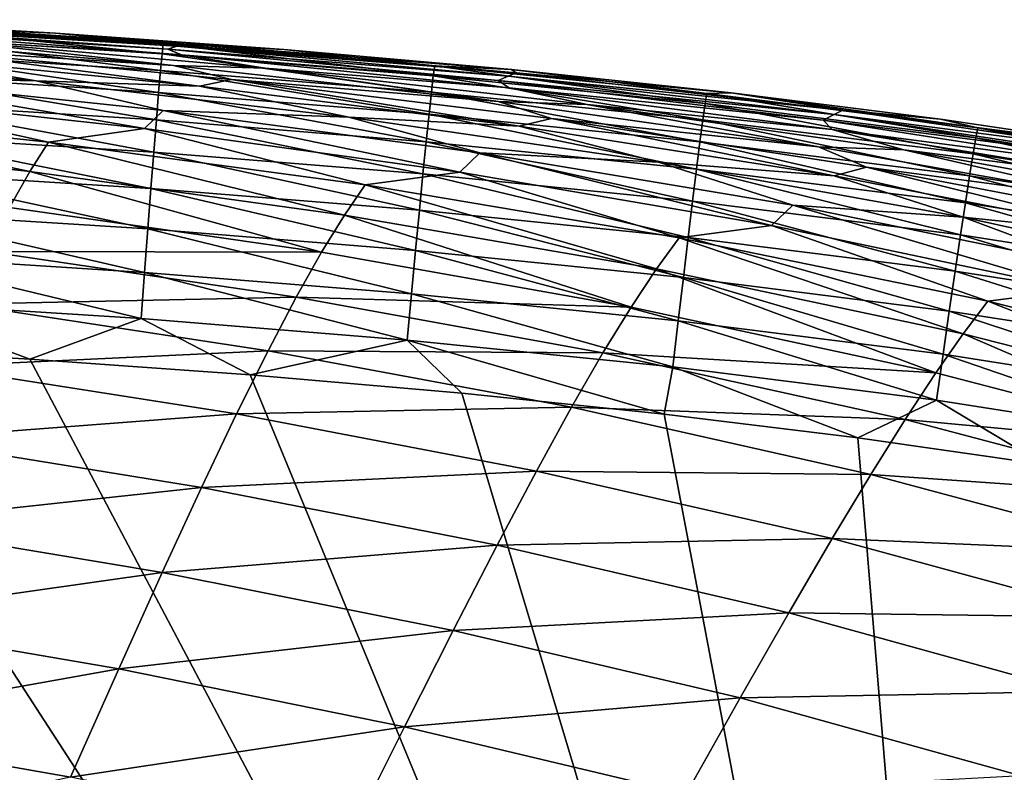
# Model space of a CAD drawing. Header units: metres. Extents: x -104 to 104, y -68 to 90.
# Tile 249 of 256: x 92.07 to 95.04, y 65.71 to 67.98. Entities that reach past the tile are written whole.
import ezdxf

# ---------------------------------------------------------------- set-up
doc = ezdxf.new("R2010")
doc.units = ezdxf.units.M
doc.layers.add('solid_FIT-BATH-153_SW0002', color=7, linetype='CONTINUOUS')

msp = doc.modelspace()

# ---------------------------------------------------------------- linework, layer by layer
at = {"layer": 'solid_FIT-BATH-153_SW0002'}
for points in [[(91.691971, 67.95546, 15.541436), (92.177422, 67.936684, 15.398467), (91.489441, 67.976845, 15.393389)], [(91.557426, 67.969368, 13.270181), (91.489441, 67.976845, 15.393389), (92.177422, 67.936684, 15.398467)], [(92.543907, 67.896576, 10.877162), (91.513809, 67.958862, 8.578828), (91.537804, 67.964622, 10.872288)], [(91.513809, 67.958862, 8.578828), (92.516441, 67.887672, 8.585258), (91.561691, 67.947098, 6.389635)], [(92.543907, 67.896576, 10.877162), (92.516441, 67.887672, 8.585258), (91.513809, 67.958862, 8.578828)], [(91.537804, 67.964622, 10.872288), (91.557426, 67.969368, 13.270181), (92.566338, 67.903954, 13.273406)], [(92.543907, 67.896576, 10.877162), (91.537804, 67.964622, 10.872288), (92.566338, 67.903954, 13.273406)], [(92.566338, 67.903954, 13.273406), (91.557426, 67.969368, 13.270181), (92.177422, 67.936684, 15.398467)], [(92.516441, 67.887672, 8.585258), (92.557434, 67.871086, 6.39736), (91.561691, 67.947098, 6.389635)], [(91.831154, 67.916435, 4.305712), (91.561691, 67.947098, 6.389635), (92.557434, 67.871086, 6.39736)], [(91.689034, 67.924728, 15.681717), (92.499634, 67.873428, 15.687794), (91.691971, 67.95546, 15.541436)], [(91.691971, 67.95546, 15.541436), (92.503098, 67.904037, 15.547454), (92.177422, 67.936684, 15.398467)], [(92.499634, 67.873428, 15.687794), (92.503098, 67.904037, 15.547454), (91.691971, 67.95546, 15.541436)], [(92.533638, 67.838539, 2.32905), (91.5485, 67.922791, 2.319593), (91.831154, 67.916435, 4.305712)], [(91.737007, 67.888924, 0.440034), (91.5485, 67.922791, 2.319593), (92.533638, 67.838539, 2.32905)], [(91.685112, 67.875114, 15.813905), (92.494881, 67.823929, 15.820045), (91.689034, 67.924728, 15.681717)], [(92.494881, 67.823929, 15.820045), (92.499634, 67.873428, 15.687794), (91.689034, 67.924728, 15.681717)], [(92.503098, 67.904037, 15.547454), (92.86673, 67.886986, 15.403625), (92.177422, 67.936684, 15.398467)], [(92.566338, 67.903954, 13.273406), (92.177422, 67.936684, 15.398467), (92.86673, 67.886986, 15.403625)], [(92.61264, 67.776611, -1.331018), (91.643417, 67.871407, -1.340878), (91.737007, 67.888924, 0.440034)], [(92.708672, 67.796532, 0.449803), (91.737007, 67.888924, 0.440034), (92.533638, 67.838539, 2.32905)], [(92.61264, 67.776611, -1.331018), (91.737007, 67.888924, 0.440034), (92.708672, 67.796532, 0.449803)], [(92.810478, 67.831032, 4.314332), (91.831154, 67.916435, 4.305712), (92.557434, 67.871086, 6.39736)], [(92.533638, 67.838539, 2.32905), (91.831154, 67.916435, 4.305712), (92.810478, 67.831032, 4.314332)], [(92.499634, 67.873428, 15.687794), (93.317413, 67.80748, 15.694158), (92.503098, 67.904037, 15.547454)], [(92.503098, 67.904037, 15.547454), (93.32151, 67.837944, 15.553744), (92.86673, 67.886986, 15.403625)], [(93.317413, 67.80748, 15.694158), (93.32151, 67.837944, 15.553744), (92.503098, 67.904037, 15.547454)], [(93.543022, 67.806328, 10.881928), (92.516441, 67.887672, 8.585258), (92.543907, 67.896576, 10.877162)], [(92.543907, 67.896576, 10.877162), (92.566338, 67.903954, 13.273406), (93.567802, 67.816788, 13.276616)], [(93.543022, 67.806328, 10.881928), (92.543907, 67.896576, 10.877162), (93.567802, 67.816788, 13.276616)], [(92.566338, 67.903954, 13.273406), (92.86673, 67.886986, 15.403625), (93.552925, 67.826622, 15.408901)], [(93.567802, 67.816788, 13.276616), (92.566338, 67.903954, 13.273406), (93.552925, 67.826622, 15.408901)], [(91.175827, 67.877815, -3.024789), (91.643417, 67.871407, -1.340878), (92.119484, 67.792465, -3.015601)], [(91.175827, 67.877815, -3.024789), (92.119484, 67.792465, -3.015601), (91.542503, 67.80423, -4.602143)], [(92.119484, 67.792465, -3.015601), (91.643417, 67.871407, -1.340878), (92.61264, 67.776611, -1.331018)], [(91.680313, 67.808121, 15.936468), (92.488976, 67.757057, 15.942674), (91.685112, 67.875114, 15.813905)], [(92.488976, 67.757057, 15.942674), (92.494881, 67.823929, 15.820045), (91.685112, 67.875114, 15.813905)], [(92.494881, 67.823929, 15.820045), (93.311684, 67.758148, 15.826485), (92.499634, 67.873428, 15.687794)], [(93.311684, 67.758148, 15.826485), (93.317413, 67.80748, 15.694158), (92.499634, 67.873428, 15.687794)], [(92.516441, 67.887672, 8.585258), (93.512611, 67.793755, 8.591504), (92.557434, 67.871086, 6.39736)], [(93.543022, 67.806328, 10.881928), (93.512611, 67.793755, 8.591504), (92.516441, 67.887672, 8.585258)], [(93.512611, 67.793755, 8.591504), (93.546623, 67.771652, 6.404878), (92.557434, 67.871086, 6.39736)], [(92.810478, 67.831032, 4.314332), (92.557434, 67.871086, 6.39736), (93.546623, 67.771652, 6.404878)], [(93.32151, 67.837944, 15.553744), (93.552925, 67.826622, 15.408901), (92.86673, 67.886986, 15.403625)], [(93.51313, 67.729622, 2.338433), (92.533638, 67.838539, 2.32905), (92.810478, 67.831032, 4.314332)], [(92.708672, 67.796532, 0.449803), (92.533638, 67.838539, 2.32905), (93.51313, 67.729622, 2.338433)], [(93.781387, 67.721252, 4.322768), (92.810478, 67.831032, 4.314332), (93.546623, 67.771652, 6.404878)], [(93.51313, 67.729622, 2.338433), (92.810478, 67.831032, 4.314332), (93.781387, 67.721252, 4.322768)], [(93.317413, 67.80748, 15.694158), (94.137428, 67.724274, 15.70082), (93.32151, 67.837944, 15.553744)], [(93.32151, 67.837944, 15.553744), (94.142265, 67.754547, 15.560319), (93.552925, 67.826622, 15.408901)], [(94.137428, 67.724274, 15.70082), (94.142265, 67.754547, 15.560319), (93.32151, 67.837944, 15.553744)], [(91.542503, 67.80423, -4.602143), (92.446693, 67.648727, -6.079102), (91.492607, 67.752739, -6.087513)], [(91.542503, 67.80423, -4.602143), (92.502205, 67.703224, -4.593019), (92.446693, 67.648727, -6.079102)], [(92.119484, 67.792465, -3.015601), (92.502205, 67.703224, -4.593019), (91.542503, 67.80423, -4.602143)], [(91.674721, 67.72525, 16.047878), (92.482033, 67.674309, 16.054148), (91.680313, 67.808121, 15.936468)], [(92.482033, 67.674309, 16.054148), (92.488976, 67.757057, 15.942674), (91.680313, 67.808121, 15.936468)], [(92.488976, 67.757057, 15.942674), (93.304466, 67.691437, 15.949192), (92.494881, 67.823929, 15.820045)], [(93.304466, 67.691437, 15.949192), (93.311684, 67.758148, 15.826485), (92.494881, 67.823929, 15.820045)], [(93.311684, 67.758148, 15.826485), (94.130524, 67.675148, 15.833239), (93.317413, 67.80748, 15.694158)], [(94.130524, 67.675148, 15.833239), (94.137428, 67.724274, 15.70082), (93.317413, 67.80748, 15.694158)], [(94.526276, 67.690392, 10.886559), (93.512611, 67.793755, 8.591504), (93.543022, 67.806328, 10.881928)], [(93.543022, 67.806328, 10.881928), (93.567802, 67.816788, 13.276616), (94.55291, 67.7043, 13.279793)], [(94.526276, 67.690392, 10.886559), (93.543022, 67.806328, 10.881928), (94.55291, 67.7043, 13.279793)], [(94.142265, 67.754547, 15.560319), (94.215866, 67.75634, 15.414175), (93.552925, 67.826622, 15.408901)], [(93.567802, 67.816788, 13.276616), (93.552925, 67.826622, 15.408901), (94.215866, 67.75634, 15.414175)], [(94.55291, 67.7043, 13.279793), (93.567802, 67.816788, 13.276616), (94.215866, 67.75634, 15.414175)], [(92.119484, 67.792465, -3.015601), (92.61264, 67.776611, -1.331018), (93.062431, 67.68306, -3.005907)], [(92.119484, 67.792465, -3.015601), (93.062431, 67.68306, -3.005907), (92.502205, 67.703224, -4.593019)], [(93.576233, 67.655823, -1.320894), (92.61264, 67.776611, -1.331018), (92.708672, 67.796532, 0.449803)], [(93.062431, 67.68306, -3.005907), (92.61264, 67.776611, -1.331018), (93.576233, 67.655823, -1.320894)], [(93.673538, 67.678642, 0.459635), (92.708672, 67.796532, 0.449803), (93.51313, 67.729622, 2.338433)], [(93.576233, 67.655823, -1.320894), (92.708672, 67.796532, 0.449803), (93.673538, 67.678642, 0.459635)], [(93.512611, 67.793755, 8.591504), (94.49353, 67.673691, 8.597532), (93.546623, 67.771652, 6.404878)], [(94.526276, 67.690392, 10.886559), (94.49353, 67.673691, 8.597532), (93.512611, 67.793755, 8.591504)], [(94.49353, 67.673691, 8.597532), (94.520798, 67.6455, 6.412142), (93.546623, 67.771652, 6.404878)], [(93.781387, 67.721252, 4.322768), (93.546623, 67.771652, 6.404878), (94.520798, 67.6455, 6.412142)], [(91.492607, 67.752739, -6.087513), (92.156509, 67.607399, -7.473943), (91.200119, 67.708946, -7.481191)], [(91.492607, 67.752739, -6.087513), (92.446693, 67.648727, -6.079102), (92.156509, 67.607399, -7.473943)], [(92.482033, 67.674309, 16.054148), (93.295906, 67.608864, 16.060745), (92.488976, 67.757057, 15.942674)], [(93.295906, 67.608864, 16.060745), (93.304466, 67.691437, 15.949192), (92.488976, 67.757057, 15.942674)], [(93.304466, 67.691437, 15.949192), (94.121742, 67.608665, 15.956038), (93.311684, 67.758148, 15.826485)], [(94.121742, 67.608665, 15.956038), (94.130524, 67.675148, 15.833239), (93.311684, 67.758148, 15.826485)], [(94.137428, 67.724274, 15.70082), (94.954041, 67.621002, 15.707792), (94.142265, 67.754547, 15.560319)], [(94.142265, 67.754547, 15.560319), (94.959763, 67.651039, 15.567188), (94.215866, 67.75634, 15.414175)], [(94.954041, 67.621002, 15.707792), (94.959763, 67.651039, 15.567188), (94.142265, 67.754547, 15.560319)], [(94.959763, 67.651039, 15.567188), (94.84697, 67.676804, 15.419386), (94.215866, 67.75634, 15.414175)], [(94.55291, 67.7043, 13.279793), (94.215866, 67.75634, 15.414175), (94.84697, 67.676804, 15.419386)], [(91.668434, 67.628006, 16.146605), (92.474182, 67.577194, 16.152937), (91.674721, 67.72525, 16.047878)], [(92.474182, 67.577194, 16.152937), (92.482033, 67.674309, 16.054148), (91.674721, 67.72525, 16.047878)], [(94.478828, 67.592888, 2.347675), (93.51313, 67.729622, 2.338433), (93.781387, 67.721252, 4.322768)], [(93.673538, 67.678642, 0.459635), (93.51313, 67.729622, 2.338433), (94.478828, 67.592888, 2.347675)], [(94.736336, 67.583984, 4.330969), (93.781387, 67.721252, 4.322768), (94.520798, 67.6455, 6.412142)], [(94.478828, 67.592888, 2.347675), (93.781387, 67.721252, 4.322768), (94.736336, 67.583984, 4.330969)], [(94.130524, 67.675148, 15.833239), (94.945755, 67.572151, 15.840316), (94.137428, 67.724274, 15.70082)], [(94.945755, 67.572151, 15.840316), (94.954041, 67.621002, 15.707792), (94.137428, 67.724274, 15.70082)], [(91.151527, 67.624039, -8.782062), (91.200119, 67.708946, -7.481191), (92.100525, 67.519455, -8.775888)], [(92.100525, 67.519455, -8.775888), (91.200119, 67.708946, -7.481191), (92.156509, 67.607399, -7.473943)], [(92.502205, 67.703224, -4.593019), (93.397385, 67.517426, -6.069608), (92.446693, 67.648727, -6.079102)], [(92.502205, 67.703224, -4.593019), (93.457817, 67.575302, -4.583126), (93.397385, 67.517426, -6.069608)], [(93.062431, 67.68306, -3.005907), (93.457817, 67.575302, -4.583126), (92.502205, 67.703224, -4.593019)], [(93.062431, 67.68306, -3.005907), (93.576233, 67.655823, -1.320894), (93.99678, 67.546822, -2.995776)], [(93.062431, 67.68306, -3.005907), (93.99678, 67.546822, -2.995776), (93.457817, 67.575302, -4.583126)], [(93.295906, 67.608864, 16.060745), (94.111267, 67.526329, 16.06768), (93.304466, 67.691437, 15.949192)], [(94.111267, 67.526329, 16.06768), (94.121742, 67.608665, 15.956038), (93.304466, 67.691437, 15.949192)], [(95.486084, 67.545197, 10.891029), (94.49353, 67.673691, 8.597532), (94.526276, 67.690392, 10.886559)], [(94.526276, 67.690392, 10.886559), (94.55291, 67.7043, 13.279793), (95.514046, 67.562851, 13.282916)], [(95.486084, 67.545197, 10.891029), (94.526276, 67.690392, 10.886559), (95.514046, 67.562851, 13.282916)], [(94.55291, 67.7043, 13.279793), (94.84697, 67.676804, 15.419386), (95.452019, 67.587196, 15.424581)], [(95.514046, 67.562851, 13.282916), (94.55291, 67.7043, 13.279793), (95.452019, 67.587196, 15.424581)], [(92.474182, 67.577194, 16.152937), (93.286171, 67.511925, 16.159609), (92.482033, 67.674309, 16.054148)], [(93.286171, 67.511925, 16.159609), (93.295906, 67.608864, 16.060745), (92.482033, 67.674309, 16.054148)], [(94.526619, 67.506157, -1.310589), (93.576233, 67.655823, -1.320894), (93.673538, 67.678642, 0.459635)], [(93.99678, 67.546822, -2.995776), (93.576233, 67.655823, -1.320894), (94.526619, 67.506157, -1.310589)], [(94.624115, 67.532303, 0.469455), (93.673538, 67.678642, 0.459635), (94.478828, 67.592888, 2.347675)], [(94.526619, 67.506157, -1.310589), (93.673538, 67.678642, 0.459635), (94.624115, 67.532303, 0.469455)], [(94.121742, 67.608665, 15.956038), (94.93512, 67.505966, 15.963221), (94.130524, 67.675148, 15.833239)], [(94.93512, 67.505966, 15.963221), (94.945755, 67.572151, 15.840316), (94.130524, 67.675148, 15.833239)], [(94.49353, 67.673691, 8.597532), (95.451653, 67.524017, 8.603312), (94.520798, 67.6455, 6.412142)], [(95.486084, 67.545197, 10.891029), (95.451653, 67.524017, 8.603312), (94.49353, 67.673691, 8.597532)], [(94.959763, 67.651039, 15.567188), (95.452019, 67.587196, 15.424581), (94.84697, 67.676804, 15.419386)], [(94.954041, 67.621002, 15.707792), (95.761536, 67.494774, 15.715088), (94.959763, 67.651039, 15.567188)], [(94.959763, 67.651039, 15.567188), (95.76828, 67.524506, 15.574368), (95.452019, 67.587196, 15.424581)], [(95.761536, 67.494774, 15.715088), (95.76828, 67.524506, 15.574368), (94.959763, 67.651039, 15.567188)], [(91.151527, 67.624039, -8.782062), (92.100525, 67.519455, -8.775888), (92.039253, 67.410599, -9.989681)], [(91.66156, 67.517906, 16.231115), (92.46553, 67.467209, 16.237509), (91.668434, 67.628006, 16.146605)], [(92.46553, 67.467209, 16.237509), (92.474182, 67.577194, 16.152937), (91.668434, 67.628006, 16.146605)], [(92.446693, 67.648727, -6.079102), (93.112213, 67.47847, -7.46521), (92.156509, 67.607399, -7.473943)], [(92.446693, 67.648727, -6.079102), (93.397385, 67.517426, -6.069608), (93.112213, 67.47847, -7.46521)], [(95.451653, 67.524017, 8.603312), (95.472534, 67.489304, 6.419116), (94.520798, 67.6455, 6.412142)], [(94.736336, 67.583984, 4.330969), (94.520798, 67.6455, 6.412142), (95.472534, 67.489304, 6.419116)], [(94.945755, 67.572151, 15.840316), (95.751617, 67.446274, 15.847732), (94.954041, 67.621002, 15.707792)], [(95.751617, 67.446274, 15.847732), (95.761536, 67.494774, 15.715088), (94.954041, 67.621002, 15.707792)], [(92.100525, 67.519455, -8.775888), (92.156509, 67.607399, -7.473943), (93.049362, 67.387321, -8.767803)], [(93.049362, 67.387321, -8.767803), (92.156509, 67.607399, -7.473943), (93.112213, 67.47847, -7.46521)], [(93.286171, 67.511925, 16.159609), (94.099289, 67.429642, 16.16663), (93.295906, 67.608864, 16.060745)], [(94.099289, 67.429642, 16.16663), (94.111267, 67.526329, 16.06768), (93.295906, 67.608864, 16.060745)], [(94.111267, 67.526329, 16.06768), (94.922379, 67.423965, 16.074965), (94.121742, 67.608665, 15.956038)], [(94.922379, 67.423965, 16.074965), (94.93512, 67.505966, 15.963221), (94.121742, 67.608665, 15.956038)], [(95.423409, 67.425255, 2.356716), (94.478828, 67.592888, 2.347675), (94.736336, 67.583984, 4.330969)], [(94.624115, 67.532303, 0.469455), (94.478828, 67.592888, 2.347675), (95.423409, 67.425255, 2.356716)], [(92.46553, 67.467209, 16.237509), (93.275398, 67.402115, 16.244249), (92.474182, 67.577194, 16.152937)], [(93.275398, 67.402115, 16.244249), (93.286171, 67.511925, 16.159609), (92.474182, 67.577194, 16.152937)], [(93.457817, 67.575302, -4.583126), (94.337234, 67.356133, -6.05912), (93.397385, 67.517426, -6.069608)], [(93.457817, 67.575302, -4.583126), (94.40184, 67.417679, -4.572551), (94.337234, 67.356133, -6.05912)], [(93.99678, 67.546822, -2.995776), (94.40184, 67.417679, -4.572551), (93.457817, 67.575302, -4.583126)], [(95.668182, 67.416107, 4.338889), (94.736336, 67.583984, 4.330969), (95.472534, 67.489304, 6.419116)], [(95.423409, 67.425255, 2.356716), (94.736336, 67.583984, 4.330969), (95.668182, 67.416107, 4.338889)], [(94.93512, 67.505966, 15.963221), (95.738808, 67.380508, 15.970754), (94.945755, 67.572151, 15.840316)], [(95.738808, 67.380508, 15.970754), (95.751617, 67.446274, 15.847732), (94.945755, 67.572151, 15.840316)], [(93.99678, 67.546822, -2.995776), (94.526619, 67.506157, -1.310589), (94.915848, 67.381149, -2.985294)], [(93.99678, 67.546822, -2.995776), (94.915848, 67.381149, -2.985294), (94.40184, 67.417679, -4.572551)], [(95.456711, 67.32476, -1.300183), (94.526619, 67.506157, -1.310589), (94.624115, 67.532303, 0.469455)], [(95.553314, 67.354607, 0.479193), (94.624115, 67.532303, 0.469455), (95.423409, 67.425255, 2.356716)], [(95.456711, 67.32476, -1.300183), (94.624115, 67.532303, 0.469455), (95.553314, 67.354607, 0.479193)], [(91.65419, 67.396439, 16.299881), (92.456207, 67.345863, 16.30633), (91.66156, 67.517906, 16.231115)], [(92.456207, 67.345863, 16.30633), (92.46553, 67.467209, 16.237509), (91.66156, 67.517906, 16.231115)], [(92.100525, 67.519455, -8.775888), (92.980309, 67.275368, -9.982236), (92.039253, 67.410599, -9.989681)], [(92.100525, 67.519455, -8.775888), (93.049362, 67.387321, -8.767803), (92.980309, 67.275368, -9.982236)], [(93.397385, 67.517426, -6.069608), (94.05925, 67.319359, -7.455071), (93.112213, 67.47847, -7.46521)], [(93.275398, 67.402115, 16.244249), (94.085999, 67.320091, 16.251347), (93.286171, 67.511925, 16.159609)], [(94.085999, 67.320091, 16.251347), (94.099289, 67.429642, 16.16663), (93.286171, 67.511925, 16.159609)], [(93.397385, 67.517426, -6.069608), (94.337234, 67.356133, -6.05912), (94.05925, 67.319359, -7.455071)], [(94.099289, 67.429642, 16.16663), (94.907745, 67.327629, 16.174009), (94.111267, 67.526329, 16.06768)], [(94.907745, 67.327629, 16.174009), (94.922379, 67.423965, 16.074965), (94.111267, 67.526329, 16.06768)], [(94.915848, 67.381149, -2.985294), (94.526619, 67.506157, -1.310589), (95.456711, 67.32476, -1.300183)], [(94.922379, 67.423965, 16.074965), (95.723381, 67.298958, 16.082611), (94.93512, 67.505966, 15.963221)], [(95.723381, 67.298958, 16.082611), (95.738808, 67.380508, 15.970754), (94.93512, 67.505966, 15.963221)], [(93.049362, 67.387321, -8.767803), (93.112213, 67.47847, -7.46521), (93.990143, 67.224907, -8.757892)], [(93.990143, 67.224907, -8.757892), (93.112213, 67.47847, -7.46521), (94.05925, 67.319359, -7.455071)], [(92.456207, 67.345863, 16.30633), (93.263748, 67.280952, 16.313131), (92.46553, 67.467209, 16.237509)], [(93.263748, 67.280952, 16.313131), (93.275398, 67.402115, 16.244249), (92.46553, 67.467209, 16.237509)], [(94.085999, 67.320091, 16.251347), (94.891449, 67.21846, 16.258812), (94.099289, 67.429642, 16.16663)], [(94.891449, 67.21846, 16.258812), (94.907745, 67.327629, 16.174009), (94.099289, 67.429642, 16.16663)], [(94.40184, 67.417679, -4.572551), (95.259209, 67.162254, -6.047744), (94.337234, 67.356133, -6.05912)], [(94.40184, 67.417679, -4.572551), (95.327225, 67.227692, -4.561392), (95.259209, 67.162254, -6.047744)], [(94.915848, 67.381149, -2.985294), (95.327225, 67.227692, -4.561392), (94.40184, 67.417679, -4.572551)], [(94.907745, 67.327629, 16.174009), (95.705612, 67.203125, 16.181757), (94.922379, 67.423965, 16.074965)], [(95.705612, 67.203125, 16.181757), (95.723381, 67.298958, 16.082611), (94.922379, 67.423965, 16.074965)], [(91.646416, 67.265121, 16.351374), (92.446335, 67.214668, 16.357868), (91.65419, 67.396439, 16.299881)], [(92.446335, 67.214668, 16.357868), (92.456207, 67.345863, 16.30633), (91.65419, 67.396439, 16.299881)], [(92.039253, 67.410599, -9.989681), (92.980309, 67.275368, -9.982236), (91.97168, 67.278076, -11.117806)], [(93.049362, 67.387321, -8.767803), (93.913857, 67.109901, -9.972489), (92.980309, 67.275368, -9.982236)], [(93.049362, 67.387321, -8.767803), (93.990143, 67.224907, -8.757892), (93.913857, 67.109901, -9.972489)], [(93.263748, 67.280952, 16.313131), (94.071571, 67.199196, 16.320297), (93.275398, 67.402115, 16.244249)], [(94.071571, 67.199196, 16.320297), (94.085999, 67.320091, 16.251347), (93.275398, 67.402115, 16.244249)], [(94.337234, 67.356133, -6.05912), (94.99041, 67.127487, -7.443645), (94.05925, 67.319359, -7.455071)], [(94.337234, 67.356133, -6.05912), (95.259209, 67.162254, -6.047744), (94.99041, 67.127487, -7.443645)], [(94.915848, 67.381149, -2.985294), (95.456711, 67.32476, -1.300183), (95.812996, 67.183456, -2.974545)], [(94.915848, 67.381149, -2.985294), (95.812996, 67.183456, -2.974545), (95.327225, 67.227692, -4.561392)], [(92.446335, 67.214668, 16.357868), (93.251366, 67.149925, 16.364721), (92.456207, 67.345863, 16.30633)], [(93.251366, 67.149925, 16.364721), (93.263748, 67.280952, 16.313131), (92.456207, 67.345863, 16.30633)], [(94.891449, 67.21846, 16.258812), (95.685776, 67.09449, 16.266651), (94.907745, 67.327629, 16.174009)], [(95.685776, 67.09449, 16.266651), (95.705612, 67.203125, 16.181757), (94.907745, 67.327629, 16.174009)], [(93.990143, 67.224907, -8.757892), (94.05925, 67.319359, -7.455071), (94.91571, 67.029701, -8.746288)], [(94.91571, 67.029701, -8.746288), (94.05925, 67.319359, -7.455071), (94.99041, 67.127487, -7.443645)], [(94.071571, 67.199196, 16.320297), (94.873726, 67.097946, 16.327833), (94.085999, 67.320091, 16.251347)], [(94.873726, 67.097946, 16.327833), (94.891449, 67.21846, 16.258812), (94.085999, 67.320091, 16.251347)], [(91.646416, 67.265121, 16.351374), (91.638336, 67.125458, 16.38406), (92.436028, 67.075111, 16.390593)], [(91.646416, 67.265121, 16.351374), (92.436028, 67.075111, 16.390593), (92.446335, 67.214668, 16.357868)], [(91.97168, 67.278076, -11.117806), (92.903885, 67.1399, -11.110932), (91.89669, 67.119156, -12.162734)], [(92.980309, 67.275368, -9.982236), (92.903885, 67.1399, -11.110932), (91.97168, 67.278076, -11.117806)], [(92.980309, 67.275368, -9.982236), (93.913857, 67.109901, -9.972489), (92.903885, 67.1399, -11.110932)], [(93.251366, 67.149925, 16.364721), (94.05619, 67.068443, 16.371941), (93.263748, 67.280952, 16.313131)], [(94.05619, 67.068443, 16.371941), (94.071571, 67.199196, 16.320297), (93.263748, 67.280952, 16.313131)], [(92.446335, 67.214668, 16.357868), (92.436028, 67.075111, 16.390593), (93.238403, 67.010551, 16.397484)], [(92.446335, 67.214668, 16.357868), (93.238403, 67.010551, 16.397484), (93.251366, 67.149925, 16.364721)], [(93.990143, 67.224907, -8.757892), (94.832817, 66.911789, -9.960602), (93.913857, 67.109901, -9.972489)], [(93.990143, 67.224907, -8.757892), (94.91571, 67.029701, -8.746288), (94.832817, 66.911789, -9.960602)], [(94.873726, 67.097946, 16.327833), (95.664154, 66.974548, 16.335747), (94.891449, 67.21846, 16.258812)], [(95.664154, 66.974548, 16.335747), (95.685776, 67.09449, 16.266651), (94.891449, 67.21846, 16.258812)], [(94.05619, 67.068443, 16.371941), (94.854797, 66.967606, 16.379532), (94.071571, 67.199196, 16.320297)], [(94.854797, 66.967606, 16.379532), (94.873726, 67.097946, 16.327833), (94.071571, 67.199196, 16.320297)], [(93.251366, 67.149925, 16.364721), (93.238403, 67.010551, 16.397484), (94.040054, 66.929344, 16.404739)], [(93.251366, 67.149925, 16.364721), (94.040054, 66.929344, 16.404739), (94.05619, 67.068443, 16.371941)], [(95.259209, 67.162254, -6.047744), (95.898506, 66.900253, -7.431047), (94.99041, 67.127487, -7.443645)], [(91.638336, 67.125458, 16.38406), (91.410355, 66.993103, 16.394621), (92.100853, 66.952835, 16.400232)], [(92.436028, 67.075111, 16.390593), (91.638336, 67.125458, 16.38406), (92.100853, 66.952835, 16.400232)], [(91.89669, 67.119156, -12.162734), (92.818848, 66.978233, -12.156307), (91.813194, 66.931107, -13.126937)], [(92.903885, 67.1399, -11.110932), (92.818848, 66.978233, -12.156307), (91.89669, 67.119156, -12.162734)], [(92.903885, 67.1399, -11.110932), (93.829094, 66.971703, -11.101246), (92.818848, 66.978233, -12.156307)], [(93.913857, 67.109901, -9.972489), (93.829094, 66.971703, -11.101246), (92.903885, 67.1399, -11.110932)], [(94.91571, 67.029701, -8.746288), (94.99041, 67.127487, -7.443645), (95.818932, 66.799225, -8.733129)], [(95.818932, 66.799225, -8.733129), (94.99041, 67.127487, -7.443645), (95.898506, 66.900253, -7.431047)], [(87.417076, 61.410976, 16.429522), (95.036903, 61.398209, 16.499418), (87.791061, 67.090935, 16.36808)], [(95.036903, 61.398209, 16.499418), (88.483688, 67.083801, 16.372845), (87.791061, 67.090935, 16.36808)], [(93.913857, 67.109901, -9.972489), (94.832817, 66.911789, -9.960602), (93.829094, 66.971703, -11.101246)], [(94.854797, 66.967606, 16.379532), (95.641022, 66.844788, 16.387499), (94.873726, 67.097946, 16.327833)], [(95.641022, 66.844788, 16.387499), (95.664154, 66.974548, 16.335747), (94.873726, 67.097946, 16.327833)], [(95.036903, 61.398209, 16.499418), (89.193069, 67.070999, 16.377872), (88.483688, 67.083801, 16.372845)], [(95.036903, 61.398209, 16.499418), (89.925262, 67.0513, 16.38323), (89.193069, 67.070999, 16.377872)], [(92.436028, 67.075111, 16.390593), (92.100853, 66.952835, 16.400232), (92.765099, 66.905388, 16.405838)], [(93.238403, 67.010551, 16.397484), (92.436028, 67.075111, 16.390593), (92.765099, 66.905388, 16.405838)], [(94.05619, 67.068443, 16.371941), (94.040054, 66.929344, 16.404739), (94.834885, 66.828911, 16.412367)], [(94.05619, 67.068443, 16.371941), (94.834885, 66.828911, 16.412367), (94.854797, 66.967606, 16.379532)], [(95.036903, 61.398209, 16.499418), (90.677856, 67.025764, 16.388901), (89.925262, 67.0513, 16.38323)], [(94.91571, 67.029701, -8.746288), (95.730103, 66.678612, -9.946736), (94.832817, 66.911789, -9.960602)], [(94.91571, 67.029701, -8.746288), (95.818932, 66.799225, -8.733129), (95.730103, 66.678612, -9.946736)], [(95.036903, 61.398209, 16.499418), (91.410355, 66.993103, 16.394621), (90.677856, 67.025764, 16.388901)], [(93.238403, 67.010551, 16.397484), (92.765099, 66.905388, 16.405838), (93.403191, 66.850029, 16.411446)], [(93.238403, 67.010551, 16.397484), (93.403191, 66.850029, 16.411446), (94.014114, 66.786552, 16.417046)], [(94.040054, 66.929344, 16.404739), (93.238403, 67.010551, 16.397484), (94.014114, 66.786552, 16.417046)], [(95.036903, 61.398209, 16.499418), (92.100853, 66.952835, 16.400232), (91.410355, 66.993103, 16.394621)], [(92.818848, 66.978233, -12.156307), (92.723953, 66.787674, -13.120773), (91.813194, 66.931107, -13.126937)], [(92.818848, 66.978233, -12.156307), (93.734451, 66.807678, -12.146536), (92.723953, 66.787674, -13.120773)], [(93.829094, 66.971703, -11.101246), (93.734451, 66.807678, -12.146536), (92.818848, 66.978233, -12.156307)], [(93.829094, 66.971703, -11.101246), (94.740288, 66.771149, -11.08894), (93.734451, 66.807678, -12.146536)], [(94.832817, 66.911789, -9.960602), (94.740288, 66.771149, -11.08894), (93.829094, 66.971703, -11.101246)], [(94.854797, 66.967606, 16.379532), (94.834885, 66.828911, 16.412367), (95.616646, 66.706711, 16.420364)], [(94.854797, 66.967606, 16.379532), (95.616646, 66.706711, 16.420364), (95.641022, 66.844788, 16.387499)], [(95.036903, 61.398209, 16.499418), (92.765099, 66.905388, 16.405838), (92.100853, 66.952835, 16.400232)], [(91.813194, 66.931107, -13.126937), (92.723953, 66.787674, -13.120773), (91.720131, 66.711197, -14.012879)], [(94.040054, 66.929344, 16.404739), (94.014114, 66.786552, 16.417046), (94.598137, 66.71524, 16.422632)], [(94.834885, 66.828911, 16.412367), (94.040054, 66.929344, 16.404739), (94.598137, 66.71524, 16.422632)], [(94.832817, 66.911789, -9.960602), (95.730103, 66.678612, -9.946736), (94.740288, 66.771149, -11.08894)], [(95.036903, 61.398209, 16.499418), (93.403191, 66.850029, 16.411446), (92.765099, 66.905388, 16.405838)], [(95.036903, 61.398209, 16.499418), (94.014114, 66.786552, 16.417046), (93.403191, 66.850029, 16.411446)], [(94.834885, 66.828911, 16.412367), (94.598137, 66.71524, 16.422632), (95.158379, 66.635063, 16.428244)], [(95.616646, 66.706711, 16.420364), (94.834885, 66.828911, 16.412367), (95.158379, 66.635063, 16.428244)], [(93.734451, 66.807678, -12.146536), (93.628555, 66.615211, -13.110734), (92.723953, 66.787674, -13.120773)], [(93.734451, 66.807678, -12.146536), (94.636566, 66.605247, -12.133654), (93.628555, 66.615211, -13.110734)], [(94.740288, 66.771149, -11.08894), (94.636566, 66.605247, -12.133654), (93.734451, 66.807678, -12.146536)], [(92.723953, 66.787674, -13.120773), (92.618004, 66.565544, -14.006739), (91.720131, 66.711197, -14.012879)], [(92.723953, 66.787674, -13.120773), (93.628555, 66.615211, -13.110734), (92.618004, 66.565544, -14.006739)], [(95.036903, 61.398209, 16.499418), (94.598137, 66.71524, 16.422632), (94.014114, 66.786552, 16.417046)], [(94.740288, 66.771149, -11.08894), (95.630432, 66.535919, -11.074208), (94.636566, 66.605247, -12.133654)], [(95.730103, 66.678612, -9.946736), (95.630432, 66.535919, -11.074208), (94.740288, 66.771149, -11.08894)], [(91.720131, 66.711197, -14.012879), (92.618004, 66.565544, -14.006739), (91.616524, 66.457123, -14.822448)], [(95.036903, 61.398209, 16.499418), (95.158379, 66.635063, 16.428244), (94.598137, 66.71524, 16.422632)], [(93.628555, 66.615211, -13.110734), (93.51004, 66.391678, -13.996209), (92.618004, 66.565544, -14.006739)], [(93.628555, 66.615211, -13.110734), (94.520134, 66.411552, -13.097099), (93.51004, 66.391678, -13.996209)], [(94.636566, 66.605247, -12.133654), (94.520134, 66.411552, -13.097099), (93.628555, 66.615211, -13.110734)], [(95.036903, 61.398209, 16.499418), (102.660873, 61.39254, 16.581371), (95.158379, 66.635063, 16.428244)], [(94.636566, 66.605247, -12.133654), (95.518242, 66.368721, -12.117896), (94.520134, 66.411552, -13.097099)], [(95.630432, 66.535919, -11.074208), (95.518242, 66.368721, -12.117896), (94.636566, 66.605247, -12.133654)], [(92.618004, 66.565544, -14.006739), (92.499886, 66.309616, -14.816048), (91.616524, 66.457123, -14.822448)], [(92.618004, 66.565544, -14.006739), (93.51004, 66.391678, -13.996209), (92.499886, 66.309616, -14.816048)], [(91.616524, 66.457123, -14.822448), (92.499886, 66.309616, -14.816048), (91.501556, 66.167404, -15.5564)], [(94.520134, 66.411552, -13.097099), (94.389503, 66.187515, -13.981624), (93.51004, 66.391678, -13.996209)], [(94.520134, 66.411552, -13.097099), (95.391861, 66.174553, -13.080149), (94.389503, 66.187515, -13.981624)], [(95.518242, 66.368721, -12.117896), (95.391861, 66.174553, -13.080149), (94.520134, 66.411552, -13.097099)], [(93.51004, 66.391678, -13.996209), (93.377693, 66.134972, -14.804802), (92.499886, 66.309616, -14.816048)], [(93.51004, 66.391678, -13.996209), (94.389503, 66.187515, -13.981624), (93.377693, 66.134972, -14.804802)], [(92.499886, 66.309616, -14.816048), (92.368713, 66.018631, -15.549459), (91.501556, 66.167404, -15.5564)], [(92.499886, 66.309616, -14.816048), (93.377693, 66.134972, -14.804802), (92.368713, 66.018631, -15.549459)], [(91.501556, 66.167404, -15.5564), (92.368713, 66.018631, -15.549459), (91.374451, 65.841003, -16.215521)], [(94.389503, 66.187515, -13.981624), (94.243309, 65.93116, -14.789094), (93.377693, 66.134972, -14.804802)], [(94.389503, 66.187515, -13.981624), (95.249649, 65.950981, -13.963313), (94.243309, 65.93116, -14.789094)], [(95.391861, 66.174553, -13.080149), (95.249649, 65.950981, -13.963313), (94.389503, 66.187515, -13.981624)], [(93.377693, 66.134972, -14.804802), (93.23053, 65.844025, -15.537332), (92.368713, 66.018631, -15.549459)], [(93.377693, 66.134972, -14.804802), (94.243309, 65.93116, -14.789094), (93.23053, 65.844025, -15.537332)], [(92.368713, 66.018631, -15.549459), (92.223633, 65.691734, -16.20776), (91.374451, 65.841003, -16.215521)], [(92.368713, 66.018631, -15.549459), (93.23053, 65.844025, -15.537332), (92.223633, 65.691734, -16.20776)], [(94.243309, 65.93116, -14.789094), (94.080513, 65.641609, -15.520446), (93.23053, 65.844025, -15.537332)], [(94.243309, 65.93116, -14.789094), (95.090134, 65.696159, -14.769308), (94.080513, 65.641609, -15.520446)], [(95.249649, 65.950981, -13.963313), (95.090134, 65.696159, -14.769308), (94.243309, 65.93116, -14.789094)], [(91.374451, 65.841003, -16.215521), (92.223633, 65.691734, -16.20776), (91.234581, 65.478859, -16.801497)], [(93.23053, 65.844025, -15.537332), (93.067642, 65.518204, -16.194654), (92.223633, 65.691734, -16.20776)], [(93.23053, 65.844025, -15.537332), (94.080513, 65.641609, -15.520446), (93.067642, 65.518204, -16.194654)]]:
    msp.add_3dface(points, dxfattribs=at)

doc.saveas('drawing.dxf')
